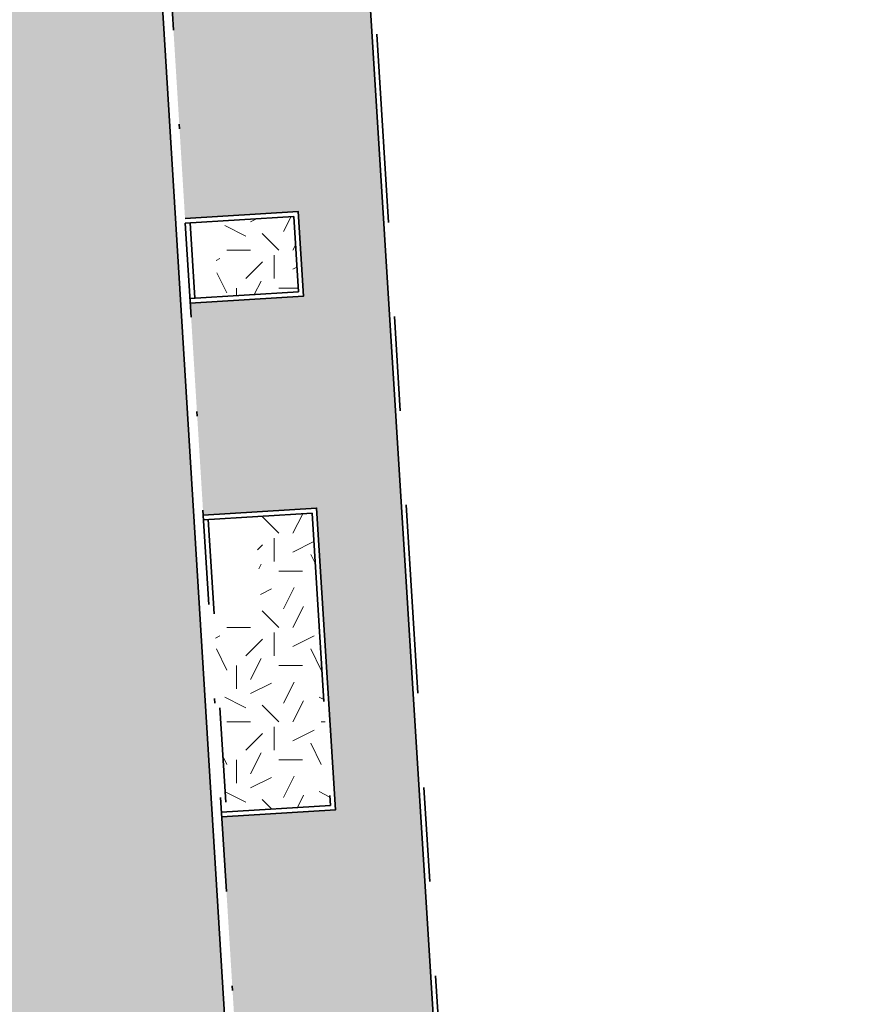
# Model space of a CAD drawing. Header units: metres. Extents: x 162305 to 163132, y 502542 to 502928.
# Tile 161 of 222: x 162626 to 162644, y 502728 to 502749. Entities that reach past the tile are written whole.
import ezdxf

# ---------------------------------------------------------------- set-up
doc = ezdxf.new("R2010")
doc.units = ezdxf.units.M
for name, pattern in [('VH-GELEIDEBAND-SO', [6, 2, -2, 0, -2]), ('VH-OPSLUITBAND-SO', [10, 4, -2, 2, -2]), ('ZZ-HIDDEN-SO', [4, 2, -2])]:
    doc.linetypes.add(name, pattern=pattern)
for name, color, linetype, lineweight in [('N-WE-GR-GRAS-A-200', 62, 'Continuous', 18), ('N-WE-VH-KANTOPSLUITING_BETONRUG-G', 7, 'ZZ-HIDDEN-SO', 35), ('N-WE-VH-KANTOPSLUITING_VOORKANTBAND-G', 50, 'Continuous', 35), ('N-WE-VH-OPENVERHARDING_BETONSTRAATSTEEN-A-200', 92, 'Continuous', 18), ('N-WE-VH-OPENVERHARDING_TEGEL-A', 92, 'Continuous', 18)]:
    doc.layers.add(name, color=color, linetype=linetype, lineweight=lineweight)
doc.layers.add('N-WE-VH-KANTOPSLUITING_GELEIDEBAND_50X200-G', color=20, linetype='VH-GELEIDEBAND-SO', lineweight=35, true_color=0xff3f00)
doc.layers.add('N-WE-VH-KANTOPSLUITING_OPSLUITBAND_100X200-G', color=150, linetype='VH-OPSLUITBAND-SO', lineweight=35, true_color=0x007fff)
doc.layers.add('X-XX-AL-HULPLIJN 01-G', color=1, linetype='Continuous', lineweight=18, true_color=0xff0000, plot=False)
pattern_1 = [(0, (0, 0), (2, 2), [0.5, -1.5]), (0, (1.1, 1.2), (2, 2), [0.5, -1.5]), (90, (0.2, 0.7000000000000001), (-2, 2), [0.5, -1.5]), (90, (1, 1.4), (-2, 2), [0.5, -1.5]), (45, (0.4, 1.4), (0, 2.00000000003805), [0.5, -2.328427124]), (135, (1.1, 0), (-2.00000000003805, 0), [0.5, -2.328427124]), (26.56505119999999, (0.5, 0.6000000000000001), (2.000000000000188, 8.001289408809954e-10), [0.5, -3.972135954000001]), (26.56505119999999, (1.4, 1.6), (2.000000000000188, 8.001289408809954e-10), [0.5, -3.972135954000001]), (63.43494882, (1.4, 0), (1.019972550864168e-10, 2.000000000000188), [0.4999999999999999, -3.972135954]), (63.43494882, (0.5, 0.9), (1.019972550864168e-10, 2.000000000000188), [0.4999999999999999, -3.972135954]), (63.43494882, (1.2, 0.4), (1.019972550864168e-10, 2.000000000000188), [0.4999999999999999, -3.972135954]), (116.5650512, (0, 1.1), (-8.00129740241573e-10, 2.000000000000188), [0.4999999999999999, -3.972135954]), (153.43494882, (0.4, 0.3), (-2.000000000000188, 1.019979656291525e-10), [0.5, -3.972135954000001])]

msp = doc.modelspace()

# ---------------------------------------------------------------- hatches: boundary and pattern name
at = {"layer": 'N-WE-GR-GRAS-A-200'}
h = msp.add_hatch(dxfattribs=at)
h.set_pattern_fill('AGR-GRAS_02-SO', color=256, scale=0.2, style=0, pattern_type=2)
h.set_pattern_definition(pattern_1)
h.paths.add_polyline_path([(162421.5165590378, 502819.7260517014), (162435.0341480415, 502820.5761715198), (162435.1688183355, 502820.4316233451), (162435.3426501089, 502820.2749681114), (162435.552850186, 502820.1206294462), (162435.8967156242, 502819.9441172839), (162436.2277402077, 502819.8405780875), (162436.6488709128, 502819.7886927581), (162442.0138132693, 502820.0949395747), (162442.1810611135, 502820.2103278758), (162442.3248732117, 502817.9525913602), (162445.007909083, 502818.1234939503), (162446.2444226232, 502817.2507322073), (162443.1915292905, 502817.0609060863), (162443.5109028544, 502811.9245559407), (162442.5054510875, 502811.8576059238), (162442.17, 502817.226), (162424.634, 502816.1300000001), (162424.643, 502815.982), (162424.9671399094, 502810.7714661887), (162422.0807124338, 502810.5898051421)])
edge = h.paths.add_edge_path(flags=16)
edge.add_ellipse((162362.043387, 502852.5697739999), major_axis=(-0.002383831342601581, 0.03742427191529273), ratio=0.9992283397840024, start_angle=0, end_angle=360, ccw=False)
edge = h.paths.add_edge_path(flags=16)
edge.add_ellipse((162362.5847170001, 502843.0740939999), major_axis=(-0.002383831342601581, 0.03742427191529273), ratio=0.9992283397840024, start_angle=0, end_angle=360, ccw=False)
edge = h.paths.add_edge_path(flags=16)
edge.add_ellipse((162361.374981, 502862.4700579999), major_axis=(-0.002383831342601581, 0.03742427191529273), ratio=0.9992283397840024, start_angle=0, end_angle=360, ccw=False)
h.paths.add_polyline_path([(162362.2190213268, 502859.5504481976), (162362.3188333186, 502859.5565773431), (162363.5149332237, 502840.0783135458), (162363.4151212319, 502840.0721844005), (162363.4427023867, 502839.6230304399), (162363.5425143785, 502839.6291595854), (162363.6292576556, 502838.2165615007), (162362.8224999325, 502838.1585549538), (162362.7862460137, 502838.484052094), (162362.7876825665, 502838.4841989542), (162362.7580411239, 502838.7741446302), (162362.163, 502845.4909999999), (162360.89836909, 502866.6763346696), (162361.8778000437, 502866.7387219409), (162362.2912521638, 502860.0057313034), (162362.191440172, 502859.9996021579)])
h.paths.add_polyline_path([(162370.3601271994, 502859.1295107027), (162370.1821962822, 502861.9228857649), (162370.463, 502861.9199999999), (162370.486, 502861.4019999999), (162370.7786257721, 502861.4149999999), (162370.814, 502860.8959999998), (162371.3365986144, 502860.9349999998), (162371.387, 502859.961), (162371.777, 502859.9789999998), (162371.7795167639, 502859.2226011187)])
edge = h.paths.add_edge_path(flags=16)
edge.add_ellipse((162389.543764, 502924.3068979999), major_axis=(-0.002385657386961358, 0.03745293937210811), ratio=0.9992283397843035, start_angle=0, end_angle=360, ccw=False)
edge = h.paths.add_edge_path(flags=16)
edge.add_ellipse((162379.964316, 502923.7109299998), major_axis=(-0.002385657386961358, 0.03745293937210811), ratio=0.9992283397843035, start_angle=0, end_angle=360, ccw=False)
h.paths.add_polyline_path([(162371.042, 502923.0409999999), (162371.029, 502923.5469999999), (162371.0223638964, 502923.6548720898), (162398.1123599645, 502925.3046281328), (162398.1452615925, 502924.7643634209)])
edge = h.paths.add_edge_path(flags=16)
edge.add_ellipse((162472.361153, 502871.472719), major_axis=(-0.002385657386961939, 0.03745293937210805), ratio=0.9992283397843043, start_angle=0, end_angle=360, ccw=False)
edge = h.paths.add_edge_path(flags=16)
edge.add_ellipse((162472.2864730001, 502872.403486), major_axis=(-0.002385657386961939, 0.03745293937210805), ratio=0.9992283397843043, start_angle=0, end_angle=360, ccw=False)
edge = h.paths.add_edge_path(flags=16)
edge.add_ellipse((162481.3114880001, 502872.9735409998), major_axis=(-0.002385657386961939, 0.03745293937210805), ratio=0.9992283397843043, start_angle=0, end_angle=360, ccw=False)
edge = h.paths.add_edge_path(flags=16)
edge.add_ellipse((162481.4002010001, 502872.0775119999), major_axis=(-0.002385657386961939, 0.03745293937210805), ratio=0.9992283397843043, start_angle=0, end_angle=360, ccw=False)
edge = h.paths.add_edge_path(flags=16)
edge.add_ellipse((162491.4805440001, 502873.637313), major_axis=(-0.002385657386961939, 0.03745293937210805), ratio=0.9992283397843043, start_angle=0, end_angle=360, ccw=False)
edge = h.paths.add_edge_path()
edge.add_line((162491.6143036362, 502871.717545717), (162490.495948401, 502871.6572610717))
edge.add_line((162490.495948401, 502871.6572610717), (162490.4911206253, 502871.770458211))
edge.add_line((162490.4911206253, 502871.770458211), (162478.1572766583, 502870.9921482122))
edge.add_line((162478.1572766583, 502870.9921482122), (162470.9743753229, 502870.6049558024))
edge.add_line((162470.9743753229, 502870.6049558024), (162470.8563556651, 502872.5000220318))
edge.add_line((162470.8563556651, 502872.5000220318), (162485.6270000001, 502873.4150000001))
edge.add_line((162485.6270000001, 502873.4150000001), (162493.227, 502873.874))
edge.add_line((162493.227, 502873.874), (162492.8458826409, 502880.3916842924))
edge.add_line((162492.8458826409, 502880.3916842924), (162493.9870089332, 502880.4646632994))
edge.add_line((162493.9870089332, 502880.4646632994), (162494.5185704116, 502871.8740994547))
edge.add_line((162494.5185704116, 502871.8740994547), (162491.6457403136, 502871.7192403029))
edge.add_ellipse((162491.6281880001, 502871.7524060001), major_axis=(-0.002385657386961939, 0.03745293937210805), ratio=0.9992283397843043, start_angle=204.2610710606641, end_angle=514.6215030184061)
h.paths.add_polyline_path([(162503.0755587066, 502855.4427169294), (162503.1753678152, 502855.4488928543), (162503.1815437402, 502855.3490837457), (162507.7228581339, 502855.6300883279), (162508.3250288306, 502845.8984091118), (162508.8258166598, 502845.9293965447), (162509.9220368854, 502845.9962164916), (162508.4797209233, 502869.3054814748), (162502.5611213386, 502868.9392541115), (162502.3616388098, 502868.2951169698), (162502.3731368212, 502866.8913389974)])
h.paths.add_polyline_path([(162538.7342247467, 502870.4526310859), (162538.7367962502, 502870.458550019), (162538.7430412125, 502870.4777147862), (162538.7473811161, 502870.496931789), (162538.7498959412, 502870.5159468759), (162538.7507036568, 502870.5345366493), (162538.7498980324, 502870.5531265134), (162538.7473853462, 502870.5721418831), (162538.7430476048, 502870.5913593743), (162538.7368047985, 502870.6105248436), (162538.7286236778, 502870.6293614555), (162538.7222540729, 502870.6408522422), (162538.7033428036, 502870.9382040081), (162537.9507959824, 502870.8903428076), (162537.9680789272, 502870.6185940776), (162537.964609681, 502870.6106081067), (162537.9583653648, 502870.5914438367), (162537.9540258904, 502870.5722273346), (162537.9515112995, 502870.5532127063), (162537.9507036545, 502870.5346233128), (162537.9515092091, 502870.5160338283), (162537.9540216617, 502870.4970189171), (162537.9583589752, 502870.4778019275), (162537.964601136, 502870.4586369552), (162537.9727813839, 502870.4398007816), (162537.9803143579, 502870.4262100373), (162537.9986571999, 502870.137795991), (162538.7512040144, 502870.1856571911)], flags=16)
edge = h.paths.add_edge_path(flags=16)
edge.add_ellipse((162531.9063522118, 502869.9819825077), major_axis=(-0.2500000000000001, 0), ratio=1, start_angle=-146.51130248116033, end_angle=206.7590416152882, ccw=False)
edge.add_line((162532.1148508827, 502870.1199256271), (162532.1295791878, 502870.0945423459))
edge = h.paths.add_edge_path(flags=16)
edge.add_ellipse((162511.918555, 502869.277477), major_axis=(-0.00238565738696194, 0.03745293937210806), ratio=0.9992283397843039, start_angle=0, end_angle=360, ccw=False)
edge = h.paths.add_edge_path(flags=16)
edge.add_ellipse((162522.496849, 502868.4620289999), major_axis=(-0.00238565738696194, 0.03745293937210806), ratio=0.9992283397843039, start_angle=0, end_angle=360, ccw=False)
edge = h.paths.add_edge_path(flags=16)
edge.add_ellipse((162522.447144, 502869.8904319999), major_axis=(-0.00238565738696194, 0.03745293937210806), ratio=0.9992283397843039, start_angle=0, end_angle=360, ccw=False)
edge = h.paths.add_edge_path(flags=16)
edge.add_ellipse((162532.378619, 502869.05672), major_axis=(-0.00238565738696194, 0.03745293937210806), ratio=0.9992283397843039, start_angle=0, end_angle=360, ccw=False)
edge = h.paths.add_edge_path()
edge.add_line((162511.9016605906, 502867.7473060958), (162510.2102112, 502867.6449842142))
edge.add_line((162510.2102112, 502867.6449842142), (162510.1085309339, 502869.3060766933))
edge.add_line((162510.1085309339, 502869.3060766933), (162538.7403474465, 502871.0777381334))
edge.add_line((162538.7403474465, 502871.0777381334), (162538.8441031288, 502869.3771517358))
edge.add_line((162538.8441031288, 502869.3771517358), (162511.9425193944, 502867.7497777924))
edge.add_ellipse((162511.920191, 502867.7799310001), major_axis=(-0.00238565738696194, 0.03745293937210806), ratio=0.9992283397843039, start_angle=212.895373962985, end_angle=506.7391838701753)
edge = h.paths.add_edge_path(flags=16)
edge.add_ellipse((162554.016631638, 502704.4069191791), major_axis=(-0.2500000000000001, 0), ratio=1, start_angle=-19.78060631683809, end_angle=333.4897362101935, ccw=False)
edge.add_line((162553.7813827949, 502704.4915240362), (162553.7929180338, 502704.5185087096))
edge = h.paths.add_edge_path()
edge.add_ellipse((162551.4431023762, 502714.7606002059), major_axis=(-0.5786424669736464, 0), ratio=1, start_angle=88.32756619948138, end_angle=98.42476321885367)
edge.add_line((162551.5278796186, 502714.1882018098), (162556.303, 502714.513))
edge.add_line((162556.303, 502714.513), (162556.577, 502710.1250000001))
edge.add_line((162556.577, 502710.1250000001), (162556.776, 502710.137))
edge.add_line((162556.776, 502710.137), (162556.8456714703, 502709.2360332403))
edge.add_line((162556.8456714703, 502709.2360332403), (162552.7317102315, 502708.9739843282))
edge.add_line((162552.7317102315, 502708.9739843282), (162552.9859847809, 502704.982074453))
edge.add_line((162552.9859847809, 502704.982074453), (162557.1540978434, 502705.2475726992))
edge.add_line((162557.1540978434, 502705.2475726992), (162557.1710000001, 502705.029))
edge.add_line((162557.1710000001, 502705.029), (162577.095, 502706.273))
edge.add_line((162577.095, 502706.273), (162577.2190000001, 502706.8259999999))
edge.add_line((162577.2190000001, 502706.8259999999), (162577.3048540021, 502705.3783479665))
edge.add_line((162577.3048540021, 502705.3783479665), (162549.7918656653, 502703.6927452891))
edge.add_line((162549.7918656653, 502703.6927452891), (162549.1598177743, 502713.8137040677))
edge.add_line((162549.1598177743, 502713.8137040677), (162549.361875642, 502713.8262496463))
edge.add_line((162549.361875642, 502713.8262496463), (162549.3556780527, 502713.9260674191))
edge.add_line((162549.3556780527, 502713.9260674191), (162550.2635827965, 502713.9824417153))
edge.add_ellipse((162550.2202014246, 502714.6810961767), major_axis=(-0.7000000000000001, 0), ratio=1, start_angle=93.55309047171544, end_angle=128.9931781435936)
edge.add_line((162550.6606609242, 502714.1370415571), (162551.426214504, 502714.1822042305))
edge = h.paths.add_edge_path(flags=16)
edge.add_ellipse((162508.182291, 502708.9626890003), major_axis=(-0.002385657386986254, 0.03745293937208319), ratio=0.9992283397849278, start_angle=0, end_angle=360, ccw=False)
edge = h.paths.add_edge_path(flags=16)
edge.add_ellipse((162498.418432, 502708.1386420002), major_axis=(-0.002385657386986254, 0.03745293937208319), ratio=0.9992283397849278, start_angle=0, end_angle=360, ccw=False)
edge = h.paths.add_edge_path(flags=16)
edge.add_ellipse((162487.92888, 502707.676082), major_axis=(-0.002385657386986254, 0.03745293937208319), ratio=0.9992283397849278, start_angle=0, end_angle=360, ccw=False)
edge = h.paths.add_edge_path(flags=16)
edge.add_ellipse((162478.21442, 502707.1048410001), major_axis=(-0.002385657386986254, 0.03745293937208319), ratio=0.9992283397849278, start_angle=0, end_angle=360, ccw=False)
h.paths.add_polyline_path([(162476.6849999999, 502707.0870000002), (162505.879, 502708.9120000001), (162539.79, 502710.978), (162539.8512384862, 502709.9872224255), (162476.7460532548, 502706.0992192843)])
edge = h.paths.add_edge_path(flags=16)
edge.add_ellipse((162395.834261, 502721.3618740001), major_axis=(-0.002383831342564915, 0.03742427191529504), ratio=0.999228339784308, start_angle=0, end_angle=360, ccw=False)
edge = h.paths.add_edge_path(flags=16)
edge.add_ellipse((162396.470102, 502711.1848960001), major_axis=(-0.002383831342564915, 0.03742427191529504), ratio=0.999228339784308, start_angle=0, end_angle=360, ccw=False)
edge = h.paths.add_edge_path()
edge.add_line((162395.3827017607, 502731.7149209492), (162396.765, 502708.907))
edge.add_line((162396.765, 502708.907), (162397.0362159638, 502704.3002450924))
edge.add_line((162397.0362159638, 502704.3002450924), (162396.2952306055, 502704.2557530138))
edge.add_line((162396.2952306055, 502704.2557530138), (162395.7976409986, 502704.6969723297))
edge.add_line((162395.7976409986, 502704.6969723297), (162394.0179850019, 502733.9348903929))
edge.add_line((162394.0179850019, 502733.9348903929), (162394.9004865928, 502734.9337845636))
edge.add_line((162394.9004865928, 502734.9337845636), (162395.1865293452, 502734.9517658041))
edge.add_line((162395.1865293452, 502734.9517658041), (162395.3786342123, 502731.7820354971))
edge.add_ellipse((162395.364097, 502731.7474740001), major_axis=(-0.002383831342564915, 0.03742427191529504), ratio=0.999228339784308, start_angle=333.5251489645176, end_angle=566.1216927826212)
edge = h.paths.add_edge_path(flags=16)
edge.add_ellipse((162599.331135, 502707.3641609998), major_axis=(-0.002385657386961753, 0.03745293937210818), ratio=0.9992283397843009, start_angle=0, end_angle=360, ccw=False)
edge = h.paths.add_edge_path(flags=16)
edge.add_ellipse((162589.564927, 502706.8229459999), major_axis=(-0.002385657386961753, 0.03745293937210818), ratio=0.9992283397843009, start_angle=0, end_angle=360, ccw=False)
edge = h.paths.add_edge_path()
edge.add_ellipse((162583.9606018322, 502706.2395809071), major_axis=(-0.25, 0), ratio=1, start_angle=93.48921757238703, end_angle=273.4892176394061)
edge.add_line((162583.9453866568, 502706.4891174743), (162583.9425624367, 502706.5354361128))
edge.add_line((162583.9425624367, 502706.5354361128), (162608.977, 502708.0619999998))
edge.add_line((162608.977, 502708.0619999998), (162609.0222481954, 502707.3215365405))
edge.add_line((162609.0222481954, 502707.3215365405), (162583.9881483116, 502705.7878047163))
edge.add_line((162583.9881483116, 502705.7878047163), (162583.9758170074, 502705.9900443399))
edge = h.paths.add_edge_path(flags=16)
edge.add_ellipse((162616.1438289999, 502666.5185710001), major_axis=(-0.002383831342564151, 0.03742427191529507), ratio=0.9992283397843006, start_angle=0, end_angle=360, ccw=False)
edge = h.paths.add_edge_path(flags=16)
edge.add_ellipse((162615.418174, 502676.4011740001), major_axis=(-0.002383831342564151, 0.03742427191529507), ratio=0.9992283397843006, start_angle=0, end_angle=360, ccw=False)
edge = h.paths.add_edge_path()
edge.add_ellipse((162615.4285143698, 502664.8072041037), major_axis=(-0.25, 0), ratio=1, start_angle=33.48920055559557, end_angle=333.4892346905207)
edge.add_line((162615.2048017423, 502664.9187955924), (162615.1525454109, 502664.9448619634))
edge.add_line((162615.1525454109, 502664.9448619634), (162613.958497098, 502684.041838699))
edge.add_line((162613.958497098, 502684.041838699), (162615.1414976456, 502684.115805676))
edge.add_line((162615.1414976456, 502684.115805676), (162615.159, 502683.7990000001))
edge.add_line((162615.159, 502683.7990000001), (162616.3066053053, 502665.5481842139))
edge.add_line((162616.3066053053, 502665.5481842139), (162616.3033225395, 502665.5336481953))
edge.add_line((162616.3033225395, 502665.5336481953), (162616.3008077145, 502665.514633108))
edge.add_line((162616.3008077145, 502665.514633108), (162616.2999999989, 502665.4960433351))
edge.add_line((162616.2999999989, 502665.4960433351), (162616.3008056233, 502665.4774534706))
edge.add_line((162616.3008056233, 502665.4774534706), (162616.3033183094, 502665.4584381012))
edge.add_line((162616.3033183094, 502665.4584381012), (162616.3076560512, 502665.4392206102))
edge.add_line((162616.3076560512, 502665.4392206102), (162616.3138988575, 502665.4200551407))
edge.add_line((162616.3138988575, 502665.4200551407), (162616.314791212, 502665.4180005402))
edge.add_line((162616.314791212, 502665.4180005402), (162616.722, 502658.942))
edge.add_line((162616.722, 502658.942), (162615.5333526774, 502658.8544320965))
edge.add_line((162615.5333526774, 502658.8544320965), (162615.1717733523, 502664.6373404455))
edge.add_line((162615.1717733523, 502664.6373404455), (162615.2200169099, 502664.6692591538))
h.paths.add_polyline_path([(162613.8066207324, 502655.3830135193), (162613.5983157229, 502658.7118775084), (162613.6383711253, 502658.7148283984), (162613.9336933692, 502653.9916007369), (162582.143659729, 502652.0176703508), (162582.0627495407, 502653.3171170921)])
h.paths.add_polyline_path([(162630.4243863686, 502647.5564365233), (162630.6988101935, 502642.625785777), (162628.400261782, 502642.4938657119), (162627.7770362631, 502642.4580970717), (162627.7860277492, 502642.2775601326), (162603.4329293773, 502640.7654094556), (162603.1143130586, 502645.8967066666), (162602.0771908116, 502645.8411463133), (162602.1052835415, 502645.3920240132), (162602.140627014, 502645.3942347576), (162602.4673671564, 502640.0490361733), (162633.8554516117, 502641.9628847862), (162634.1446303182, 502641.9819357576), (162633.8808725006, 502644.367061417), (162633.7172807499, 502644.9995907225), (162633.3784737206, 502645.7268571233), (162632.876258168, 502646.363503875), (162632.2858631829, 502646.8539192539), (162631.6236958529, 502647.2106270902)])
edge = h.paths.add_edge_path(flags=16)
edge.add_ellipse((162567.844551, 502652.1996749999), major_axis=(-0.002385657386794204, 0.03745293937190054), ratio=0.9992283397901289, start_angle=0, end_angle=360, ccw=False)
edge = h.paths.add_edge_path()
edge.add_line((162548.0456737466, 502650.7682154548), (162548.0302749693, 502651.0150177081))
edge.add_line((162548.0302749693, 502651.0150177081), (162549.486, 502651.1087671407))
edge.add_line((162549.486, 502651.1087671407), (162549.486, 502650.5171653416))
edge.add_line((162549.486, 502650.5171653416), (162550.286, 502650.5171653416))
edge.add_line((162550.286, 502650.5171653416), (162550.286, 502651.1602875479))
edge.add_line((162550.286, 502651.1602875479), (162558.5596133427, 502651.6931124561))
edge.add_ellipse((162558.586846, 502651.7189099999), major_axis=(-0.002385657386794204, 0.03745293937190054), ratio=0.9992283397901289, start_angle=129.7834060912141, end_angle=230.2967654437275)
edge.add_line((162558.6171626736, 502651.6968186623), (162573.8774278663, 502652.679587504))
edge.add_line((162573.8774278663, 502652.679587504), (162573.9442433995, 502651.6087087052))
edge.add_line((162573.9442433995, 502651.6087087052), (162548.0933813, 502650.003587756))
edge.add_line((162548.0933813, 502650.003587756), (162548.0496484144, 502650.7045118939))
edge.add_ellipse((162548.027968, 502650.7351350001), major_axis=(-0.002385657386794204, 0.03745293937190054), ratio=0.9992283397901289, start_angle=211.6726546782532, end_angle=328.1783617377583)
edge = h.paths.add_edge_path(flags=16)
edge.add_ellipse((162430.664854, 502659.8648859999), major_axis=(-0.002385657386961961, 0.03745293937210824), ratio=0.999228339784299, start_angle=0, end_angle=360, ccw=False)
edge = h.paths.add_edge_path(flags=16)
edge.add_ellipse((162420.419076, 502659.6422339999), major_axis=(-0.002385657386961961, 0.03745293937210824), ratio=0.999228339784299, start_angle=0, end_angle=360, ccw=False)
edge = h.paths.add_edge_path(flags=16)
edge.add_ellipse((162411.255758, 502659.1550639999), major_axis=(-0.002385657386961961, 0.03745293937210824), ratio=0.999228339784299, start_angle=0, end_angle=360, ccw=False)
h.paths.add_polyline_path([(162435.5066193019, 502661.0433013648), (162435.3233302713, 502659.8573135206), (162409.6329158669, 502658.2621252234), (162409.5620526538, 502659.4211363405), (162417.3110000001, 502659.9086496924), (162417.3110000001, 502659.5641653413), (162418.1110000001, 502659.5641653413), (162418.1110000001, 502659.9623525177)])
edge = h.paths.add_edge_path()
edge.add_arc((162406.536, 502665.135), 0.2500000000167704, 314.1360549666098, 386.7590416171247)
edge.add_line((162406.759226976, 502665.2475598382), (162406.7444974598, 502665.27294495))
edge.add_arc((162406.5359999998, 502665.135), 0.2500000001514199, 33.48920055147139, 53.15212306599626)
edge.add_line((162406.685923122, 502665.3350576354), (162405.617, 502682.119))
edge.add_line((162405.617, 502682.119), (162404.587, 502699.361))
edge.add_line((162404.587, 502699.361), (162405.1143578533, 502699.3935952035))
edge.add_line((162405.1143578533, 502699.3935952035), (162407.5658656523, 502659.2976883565))
edge.add_line((162407.5658656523, 502659.2976883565), (162407.0728233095, 502659.2672141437))
edge.add_line((162407.0728233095, 502659.2672141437), (162407.068, 502659.3430000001))
edge.add_line((162407.068, 502659.3430000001), (162407.062, 502659.4299999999))
edge.add_line((162407.062, 502659.4299999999), (162406.7100911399, 502664.9555779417))
h.paths.add_polyline_path([(162384.1750049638, 502626.9891315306), (162385.0461632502, 502626.5921299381), (162372.824584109, 502599.0138271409), (162371.3350000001, 502595.4950000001), (162370.7215316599, 502593.4947695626), (162370.3940593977, 502591.742593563), (162370.27, 502590.8190000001), (162370.22, 502589.0400000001), (162370.38, 502587.0300000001), (162370.565, 502585.909), (162371.415, 502583.295), (162372.1925058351, 502581.7065360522), (162370.9084498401, 502584.3298946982), (162369.965918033, 502586.8058962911), (162369.7468094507, 502588.0398939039), (162369.6159284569, 502589.5431637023), (162369.6091660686, 502591.0279743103), (162369.7646776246, 502592.5846402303), (162370.1565436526, 502594.4288020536), (162370.7452851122, 502596.21519706), (162373.7388263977, 502603.1545829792), (162382.0728048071, 502622.3892297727), (162383.9823001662, 502627.0156439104)])
h.paths.add_polyline_path([(162633.5463762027, 502600.5126540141), (162633.8283551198, 502595.9714000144), (162634.9231162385, 502596.039376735), (162635.3607743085, 502596.0881576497), (162635.8073451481, 502596.2543479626), (162636.1271517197, 502596.4813361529), (162636.3947428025, 502596.7820698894), (162636.6092821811, 502597.1852952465), (162636.6796266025, 502597.5214881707), (162636.6916618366, 502597.8519463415), (162636.4580000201, 502601.6318122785), (162636.458, 502601.6900000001), (162604.9018155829, 502599.7525513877), (162604.8522315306, 502599.7495070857), (162605.1491306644, 502595.6509770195), (162605.3252974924, 502595.0911310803), (162605.5291921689, 502594.7712351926), (162606.0306337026, 502594.3268080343), (162606.4894983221, 502594.1006345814), (162606.9796067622, 502594.0141961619), (162607.3978853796, 502594.0296818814), (162607.3792933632, 502594.3291052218), (162607.4791011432, 502594.3353025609), (162607.1971222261, 502598.8765565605)])
h = msp.add_hatch(dxfattribs=at)
h.set_pattern_fill('AGR-GRAS_02-SO', color=256, scale=0.2, style=0, pattern_type=2)
h.set_pattern_definition(pattern_1)
h.paths.add_polyline_path([(162629.7232574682, 502744.616247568), (162631.4158223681, 502744.7203965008), (162631.515798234, 502743.119323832), (162629.821183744, 502743.0150487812)], flags=0)
h = msp.add_hatch(dxfattribs=at)
h.set_pattern_fill('AGR-GRAS_02-SO', color=256, scale=0.2, style=0, pattern_type=2)
h.set_pattern_definition(pattern_1)
h.paths.add_polyline_path([(162630.6041621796, 502738.3543384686), (162631.8087102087, 502738.4284581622), (162632.195827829, 502732.2289275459), (162630.4813633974, 502732.1234310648), (162630.227, 502736.2879999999), (162630.735, 502736.3174117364)], flags=0)
h = msp.add_hatch(dxfattribs=at)
h.set_pattern_fill('AGR-GRAS_02-SO', color=256, scale=0.2, style=0, pattern_type=2)
h.set_pattern_definition(pattern_1)
h.paths.add_polyline_path([(162629.757742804, 502736.2615950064), (162630.227, 502736.2879999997), (162630.4813633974, 502732.1234310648), (162629.9870398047, 502732.0930137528), (162629.7305822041, 502736.2608061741, 0.01358853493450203)])
at = {"layer": 'N-WE-VH-OPENVERHARDING_BETONSTRAATSTEEN-A-200', "true_color": 0x333333}
h = msp.add_hatch(dxfattribs=at)
h.set_pattern_fill('AVH-BSS_KEIFORMAAT_KEPER-SO', color=250, scale=0.2, angle=273.5210364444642, pattern_type=2)
h.set_pattern_definition([(318.5210364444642, (0, 0), (0.2964242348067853, 0.01823932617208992), [0.63, -0.21]), (48.52103644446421, (0.1573317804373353, -0.1390924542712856), (0.2964242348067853, 0.0182393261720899), [0.63, -0.21])])
h.paths.add_polyline_path([(162625.2152862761, 502715.2043019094), (162630.7049033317, 502715.5420956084), (162625.7696918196, 502795.7461153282), (162620.2801041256, 502795.4081563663), (162622.5095114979, 502759.1769023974), (162623.4624787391, 502743.6898603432)])
at = {"layer": 'N-WE-VH-OPENVERHARDING_TEGEL-A', "true_color": 0x333333}
h = msp.add_hatch(dxfattribs=at)
h.set_pattern_fill('AVH-TEGEL_400X400_HALFST_02', color=250, angle=93.54999999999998, pattern_type=2)
h.set_pattern_definition([(93.54999999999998, (0, 0), (-0.3992324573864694, -0.02476782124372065), []), (183.55, (0, 0), (0.02476782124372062, -0.3992324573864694), [0.4, -0.4]), (183.55, (-0.4116163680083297, 0.174848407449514), (0.02476782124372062, -0.3992324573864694), [0.4, -0.4]), (93.54999999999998, (-0.212000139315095, 0.1872323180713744), (-0.7984649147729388, -0.04953564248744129), [0, -1.6]), (93.54999999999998, (-0.2367679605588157, 0.5864647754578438), (-0.7984649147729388, -0.04953564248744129), [0, -1.6]), (138.55, (0, 0), (-0.748929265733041, -0.848000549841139), [])])
h.paths.add_polyline_path([(162629.2232119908, 502742.8780645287), (162631.6218416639, 502743.0256598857), (162631.5094014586, 502744.8263438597), (162629.112403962, 502744.6788489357), (162628.8360273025, 502749.1703538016), (162631.2289538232, 502749.3175982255), (162631.116513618, 502751.1182821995), (162628.7252192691, 502750.9711382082), (162628.4491161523, 502755.4581977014), (162630.8363435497, 502755.6050914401), (162630.7239033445, 502757.4057754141), (162628.3383081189, 502757.2589821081), (162628.0622050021, 502761.7460416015), (162630.4437332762, 502761.8925846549), (162630.331293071, 502763.6932686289), (162627.9513969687, 502763.5468260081), (162627.6752613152, 502768.0344142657), (162630.051089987, 502768.1806066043), (162629.9386497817, 502769.9812905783), (162627.5644532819, 502769.8351986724), (162627.2883176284, 502774.3227869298), (162629.6584466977, 502774.4686285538), (162629.5460064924, 502776.2693125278), (162627.1775095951, 502776.1235713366), (162626.9014064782, 502780.6106308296), (162629.2658364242, 502780.7561217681), (162629.153396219, 502782.5568057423), (162626.7905984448, 502782.4114152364), (162626.514495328, 502786.8984747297), (162628.8732261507, 502787.0436149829), (162628.7607859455, 502788.8442989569), (162626.4036872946, 502788.6992591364), (162626.1275516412, 502793.1868473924), (162628.4805828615, 502793.331636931), (162630.2770828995, 502793.4438314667), (162632.1713965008, 502763.1071726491), (162632.1785357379, 502762.9928406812), (162632.1865912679, 502762.8638346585), (162632.2294065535, 502762.1781653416), (162632.5354815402, 502757.2764994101), (162632.6419925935, 502755.5707683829), (162634.4099728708, 502727.2572861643), (162632.6134728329, 502727.1450916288), (162630.2004655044, 502726.9966115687), (162629.8933702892, 502731.9870608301), (162632.3018712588, 502732.1352635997), (162631.9022892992, 502738.5344055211), (162629.4995886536, 502738.386559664)])
edge = h.paths.add_edge_path(flags=16)
edge.add_arc((162626.6549907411, 502787.0913518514), 0.4589759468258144, 270.8067529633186, 276.1297055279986)

# ---------------------------------------------------------------- linework, layer by layer
at = {"layer": 'N-WE-VH-KANTOPSLUITING_BETONRUG-G'}
for p, q in [((162629.2183568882, 502744.5851794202), (162629.3168815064, 502742.9840174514)), ((162629.6055415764, 502738.2928901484), (162629.9870398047, 502732.0930137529))]:
    msp.add_line(p, q, dxfattribs=at)
at = {"layer": 'N-WE-VH-KANTOPSLUITING_GELEIDEBAND_50X200-G'}
msp.add_line((162626.1214099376, 502793.2866586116), (162630.2004555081, 502726.9964992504), dxfattribs=at)
at = {"layer": 'N-WE-VH-KANTOPSLUITING_OPSLUITBAND_100X200-G'}
for points in [[(162634.6742541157, 502724.6295082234), (162630.259, 502795.338), (162635.13, 502795.636), (162635.12, 502795.796), (162659.9830303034, 502797.3184531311), (162659.6463978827, 502802.7891978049)], [(162629.2170702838, 502742.9778757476), (162631.515798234, 502743.119323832), (162631.4158223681, 502744.7203965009), (162629.1185456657, 502744.5790377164)], [(162629.5057303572, 502738.2867484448), (162631.8087102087, 502738.4284581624), (162632.195827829, 502732.2289275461), (162629.8872285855, 502732.0868720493)]]:
    msp.add_lwpolyline(points, dxfattribs=at)
at = {"layer": 'N-WE-VH-KANTOPSLUITING_VOORKANTBAND-G'}
msp.add_lwpolyline([(162627.7214931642, 502689.528197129), (162634.108499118, 502718.5844263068, 0.06979708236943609), (162634.5744485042, 502724.6232760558), (162630.1529543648, 502795.4316992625)], format="xyb", dxfattribs=at)
for points in [[(162625.9217943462, 502793.2742639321), (162630.0008330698, 502726.9842158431)], [(162629.2232119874, 502742.8780645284), (162631.6218416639, 502743.0256598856), (162631.5094014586, 502744.8263438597), (162629.112403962, 502744.6788489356)], [(162629.8933702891, 502731.9870608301), (162632.3018712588, 502732.1352635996), (162631.9022892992, 502738.5344055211), (162629.4995886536, 502738.386559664)]]:
    msp.add_lwpolyline(points, dxfattribs=at)
at = {"layer": 'X-XX-AL-HULPLIJN 01-G', "flags": 128}
msp.add_lwpolyline([(162625.2152862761, 502715.2043019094), (162630.7049033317, 502715.5420956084), (162625.7696918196, 502795.7461153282), (162620.2801041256, 502795.4081563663), (162622.5095114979, 502759.1769023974), (162623.4624787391, 502743.6898603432)], close=True, dxfattribs=at)

doc.saveas('drawing.dxf')
